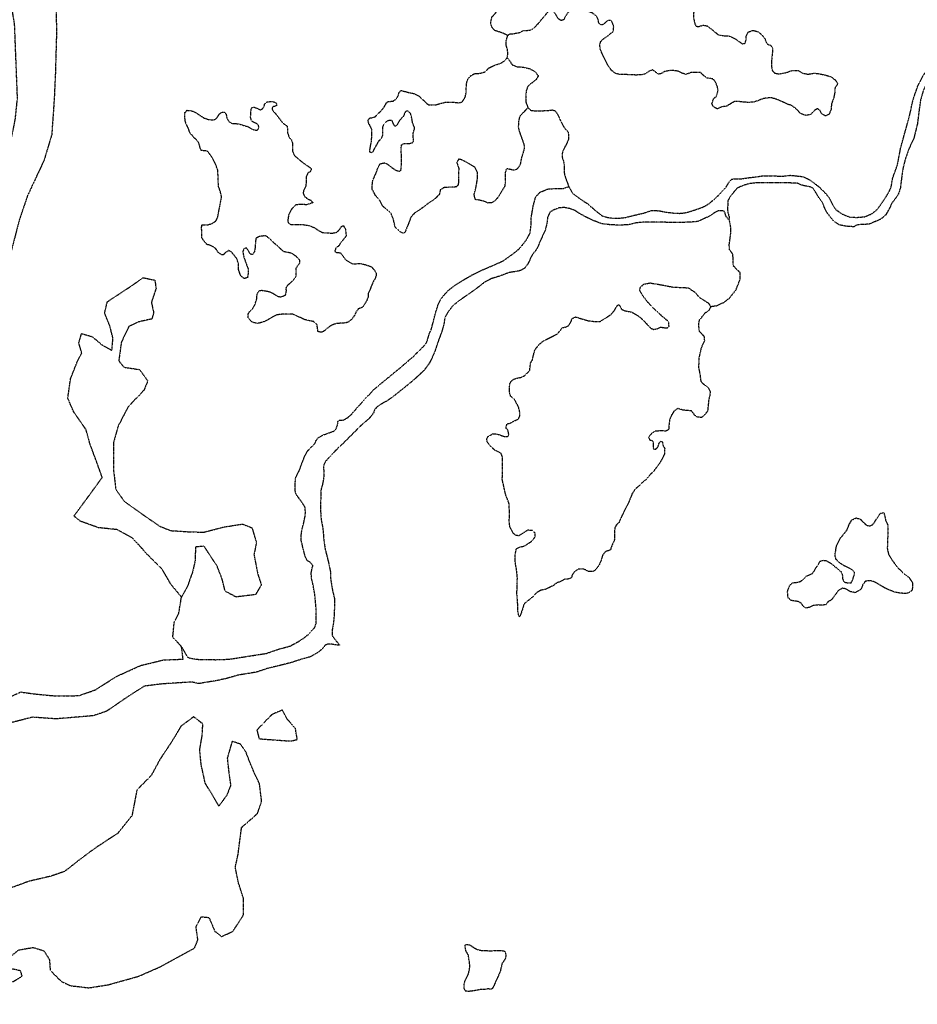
# Model space of a CAD drawing. Extents: x 10554 to 44778, y 34697 to 55088.
# Tile 23 of 51: x 20915 to 21669, y 50608 to 51436. Entities that reach past the tile are written whole.
import ezdxf

# ---------------------------------------------------------------- set-up
doc = ezdxf.new("R2010")
doc.units = 0
doc.header["$MEASUREMENT"] = 0
doc.linetypes.add('WATER1', pattern=[0.425, 0.125, -0.075, 0, -0.075, 0, -0.075, 0, -0.075])
for name, color, linetype in [('V-TOPO-EWAT-COAS', 20, 'WATER1'), ('V-TOPO-EWAT-LAKE', 20, 'WATER1'), ('V-TOPO-EWAT-RIVR', 20, 'WATER1'), ('V-TOPO-EWAT-STRE', 20, 'WATER1')]:
    doc.layers.add(name, color=color, linetype=linetype)

msp = doc.modelspace()

# ---------------------------------------------------------------- linework, layer by layer
at = {"layer": 'V-TOPO-EWAT-COAS', "flags": 128}
msp.add_lwpolyline([(21051.19, 50908.8), (21043.86, 50916.89), (21045.04, 50929.11), (21048.88, 50937.02), (21051.14, 50950.54)], dxfattribs=at)
at = {"layer": 'V-TOPO-EWAT-LAKE', "flags": 128}
for points in [[(21426.29, 51389.44), (21422.26, 51389.65), (21418.75, 51389.72), (21415.9, 51390.43), (21412.44, 51392.97), (21409.4, 51397.2), (21405.28, 51405.48), (21402.79, 51411.13), (21402.61, 51415.03), (21403.44, 51417.62), (21406.09, 51419.91), (21410.19, 51422.82), (21414.03, 51426.12), (21414.24, 51430.02), (21412.88, 51433.69), (21411.48, 51435.02), (21408.87, 51434.82), (21406.61, 51432.65), (21404.76, 51431.26), (21402.82, 51431.56), (21401.68, 51433.01), (21401.09, 51436.02), (21399.71, 51438.65), (21396.38, 51441.19), (21393.02, 51442.56), (21389.27, 51443.67), (21385.39, 51444.92), (21380.06, 51444.77), (21376.37, 51442.51), (21373.55, 51438.27), (21372.32, 51435.56), (21369.97, 51434.96), (21367.53, 51436.57), (21365.39, 51440.39), (21362.48, 51444.09), (21360.39, 51443.87), (21357.19, 51440.17), (21350.78, 51432.36), (21346.53, 51427.89), (21343.25, 51426.53), (21338.04, 51426.24), (21335.01, 51424.61), (21329.53, 51423.55), (21327.05, 51423.47), (21325.21, 51422.34), (21323.02, 51423.43), (21320.31, 51424.65), (21314.23, 51426.6), (21312.07, 51428.99), (21310.84, 51432.65), (21311.86, 51437.84), (21316.39, 51442.95), (21320.78, 51447.67), (21319.48, 51454.08), (21316.69, 51457.52), (21315.82, 51459.75), (21312.76, 51462.8), (21311.66, 51466.34), (21312.78, 51469.96), (21316.63, 51473.78), (21320.27, 51473.97), (21326.08, 51471.64), (21330.32, 51469.08), (21333.92, 51466.54), (21338.45, 51465.66), (21343.68, 51466.6), (21347.22, 51468.09), (21351.12, 51468.01), (21355.16, 51468.44), (21358.46, 51470.59), (21360.85, 51472.88), (21362.49, 51476.49), (21362.56, 51479.87), (21362.63, 51483.38), (21364.9, 51486.46), (21367.01, 51487.72), (21369.79, 51490.26), (21370.11, 51492.99), (21370.05, 51496.64), (21370.11, 51499.37), (21370.81, 51501.57), (21372.77, 51502.18), (21375.79, 51503.42), (21377.66, 51505.98), (21378.12, 51509.09), (21379.75, 51512.57), (21382.78, 51514.46), (21386.74, 51517.11), (21391.78, 51521.7), (21396.98, 51528.23), (21400.73, 51533.1), (21404.2, 51537.32), (21408.73, 51542.69), (21411.11, 51544.72), (21413.71, 51544.15), (21414.95, 51541.52), (21416.34, 51539.41), (21419.01, 51536.37), (21422.47, 51533.82), (21425.46, 51533.5), (21428.06, 51533.45), (21430.5, 51532.1), (21430.85, 51530.01), (21429.78, 51528.34), (21429.35, 51526.52), (21430.6, 51524.03), (21432.36, 51521.13), (21434.14, 51518.75), (21436.18, 51516.63), (21438.64, 51516.32), (21440.74, 51517.18), (21443.59, 51516.47), (21445.76, 51514.35), (21448.34, 51513.38), (21450.51, 51511.13), (21449.95, 51509.45), (21447.85, 51508.71), (21445.34, 51506.55), (21444.78, 51504.87), (21445.64, 51502.38), (21447.53, 51499.35), (21451.85, 51494.19), (21455.36, 51493.98), (21460.06, 51494.93), (21464.9, 51495.87), (21468.8, 51495.66), (21470.44, 51493.16), (21469.87, 51490.95), (21468.81, 51489.93), (21468.88, 51487.07), (21470.81, 51485.6), (21474.84, 51485.52), (21478.74, 51485.31), (21479.85, 51482.68), (21479.8, 51479.95), (21480.52, 51477.07), (21482.29, 51474.57), (21483.93, 51471.8), (21483.46, 51468.3), (21481.36, 51467.04), (21479.13, 51466.3), (21477.25, 51463.48), (21477.58, 51460.35), (21478.81, 51457.2), (21481.14, 51456.63), (21484.28, 51457.35), (21486.12, 51458.09), (21488.43, 51456.74), (21490.96, 51453.05), (21497.26, 51449.41), (21499.15, 51446.5), (21498.58, 51444.04), (21495.84, 51443.71), (21490.66, 51444.99), (21486.39, 51445.72), (21482.06, 51444.25), (21481.22, 51441.15), (21481.26, 51436.85), (21482.34, 51432.4), (21483.34, 51430.3), (21485.15, 51429.87), (21489.73, 51431.08), (21492.84, 51430.37), (21497.71, 51426.63), (21501.93, 51423.03), (21505.82, 51422.3), (21511.53, 51421.92), (21516.81, 51419.21), (21522.46, 51415.32), (21524.55, 51415.93), (21525.53, 51418.9), (21525.59, 51421.89), (21527.09, 51425.24), (21531.15, 51426.72), (21535.42, 51425.6), (21538.62, 51423.06), (21541.16, 51419.62), (21542.77, 51415.69), (21544.05, 51414.75), (21545.86, 51414.32), (21547.63, 51411.94), (21547.56, 51408.43), (21546.94, 51403.37), (21546.88, 51400.64), (21546.79, 51396.09), (21547.38, 51393.08), (21549.42, 51390.83), (21553.17, 51390.1), (21558.4, 51391.03), (21564.03, 51393), (21569.11, 51393.03), (21573.22, 51390.6), (21577.37, 51389.87), (21582.99, 51390.79), (21587.27, 51390.18), (21592.45, 51389.04), (21596.98, 51387.64), (21600.3, 51384.97), (21602.33, 51382.2), (21601.64, 51380.52), (21600.18, 51378.73), (21599.83, 51374.31), (21599.09, 51370.16), (21597.16, 51364.87), (21596.8, 51360.06), (21595.03, 51356.06), (21592.01, 51354.82), (21588.92, 51356.58), (21587.68, 51359.21), (21585.37, 51360.94), (21582.34, 51359.05), (21579.68, 51356.12), (21575.88, 51355.15), (21571.62, 51356.54), (21567.41, 51360.79), (21563.69, 51363.6), (21559.81, 51364.72), (21555.82, 51366.75), (21550.53, 51368.94), (21546, 51370.21), (21540, 51369.42), (21535.28, 51367.56), (21531.87, 51366.46), (21527.31, 51366.16), (21523.67, 51366.37), (21520.04, 51366.83), (21515.48, 51366.8), (21512.19, 51364.91), (21509.03, 51362.89), (21506.29, 51362.69), (21502.89, 51361.59), (21501.18, 51360.71), (21497.96, 51362.47), (21496.71, 51365.1), (21498.23, 51369.49), (21500.48, 51371.27), (21501.88, 51376.05), (21501.18, 51379.97), (21499.56, 51383.52), (21497.65, 51385.77), (21494.8, 51386.48), (21492.33, 51386.53), (21489.78, 51388.79), (21487.22, 51391.19), (21483.71, 51391.26), (21479.55, 51391.34), (21474.96, 51389.74), (21471.6, 51390.72), (21467.99, 51392.49), (21462.02, 51393.13), (21456.66, 51391.94), (21454.42, 51390.42), (21451.8, 51389.83), (21449.11, 51391.83), (21447.06, 51393.57), (21444.57, 51392.71), (21440.49, 51390.06), (21437.22, 51389.21), (21432.14, 51389.19)], [(21271.33, 51294.49), (21268.56, 51292.59), (21267.7, 51288.84), (21264.77, 51285.77), (21262.13, 51283.75), (21259.1, 51281.86), (21255.53, 51279.07), (21251.43, 51276.03), (21247.08, 51273.25), (21243.89, 51269.81), (21242.1, 51265.03), (21240.18, 51260.38), (21238.67, 51256.51), (21236.98, 51256.41), (21234.66, 51257.5), (21232.74, 51259.23), (21230.57, 51261.49), (21229.39, 51267.24), (21227.29, 51272.75), (21224.23, 51275.54), (21219.88, 51279.4), (21217.63, 51284.14), (21214.19, 51287.72), (21211.44, 51293.11), (21211.39, 51296.88), (21211.86, 51300.91), (21214.58, 51306.58), (21216.38, 51311.75), (21218, 51314.58), (21221.53, 51315.41), (21223.98, 51314.45), (21227.57, 51311.65), (21230.39, 51309.64), (21233.61, 51308.4), (21235.31, 51308.63), (21235.76, 51311.74), (21236.01, 51317.59), (21235.69, 51327.23), (21236.02, 51330.47), (21237.99, 51331.73), (21240.73, 51331.68), (21242.81, 51331.64), (21245.56, 51332.49), (21246.11, 51333.91), (21245.78, 51337.17), (21245.85, 51340.68), (21246.83, 51343.66), (21246.99, 51345.08), (21245.24, 51348.89), (21244.67, 51352.81), (21243.58, 51356.86), (21241.15, 51359), (21239.19, 51358.39), (21237.28, 51354), (21234.22, 51350.94), (21232.6, 51347.85), (21231.52, 51346.18), (21230.22, 51346.21), (21228.97, 51348.7), (21228.11, 51350.93), (21225.9, 51351.11), (21223.67, 51350.37), (21221.02, 51347.83), (21220.06, 51345.5), (21219.99, 51341.99), (21219.92, 51338.61), (21218.95, 51335.77), (21216.42, 51333.22), (21213.18, 51327.43), (21211.83, 51324.85), (21211.03, 51323.83), (21209.35, 51324.38), (21209.54, 51327.37), (21210.55, 51332.42), (21211.04, 51337.36), (21210.91, 51343.48), (21210.17, 51345.57), (21208.66, 51348.21), (21208.04, 51349.78), (21208.08, 51351.6), (21209.42, 51353.27), (21211.11, 51353.23), (21213.73, 51354.09), (21216.78, 51357.15), (21219.17, 51359.57), (21221.31, 51362.13), (21223.47, 51365.99), (21224.92, 51367), (21227.53, 51367.08), (21229.36, 51367.43), (21232, 51369.72), (21233.36, 51372.17), (21233.8, 51374.63), (21235.65, 51376.15), (21238.63, 51375.44), (21241.73, 51374.6), (21246.01, 51373.73), (21250.39, 51371.69), (21253.33, 51368.9), (21255.37, 51367.16), (21256.9, 51365.31), (21258.96, 51364.1), (21261.3, 51364.05), (21264.55, 51364.11), (21268.74, 51365.33), (21273.32, 51366.41), (21280.6, 51366.26), (21284.36, 51365.79), (21287.12, 51366.78), (21289.54, 51370.63), (21290.26, 51374.26), (21290.34, 51378.03), (21290.55, 51382.06), (21291.8, 51385.94), (21294.2, 51388.62), (21297.36, 51390.38), (21301.4, 51390.56), (21305.97, 51391.76), (21309.42, 51395.08), (21312.84, 51396.83), (21316.38, 51398.19), (21318.74, 51398.79), (21320.71, 51399.92), (21322.43, 51401.19), (21323.63, 51402.33), (21324.69, 51403.61), (21326.6, 51401.49), (21328.74, 51397.94), (21332.87, 51396.16), (21338.2, 51395.79), (21343.64, 51394.51), (21348.01, 51392.08), (21350.93, 51388.5), (21348.91, 51385.16), (21345.87, 51382.88), (21342.03, 51379.58), (21340.65, 51375.7), (21340.28, 51370.37), (21340.33, 51366.6), (21341.45, 51363.71), (21342.06, 51361.75), (21340.06, 51359.45), (21337.4, 51356.9), (21335.13, 51354.08), (21334.26, 51349.81), (21334.04, 51345.26), (21334.88, 51341.86), (21336.11, 51338.32), (21337.34, 51334.91), (21338.82, 51330.98), (21339.01, 51327.2), (21337.89, 51323.32), (21336.5, 51318.92), (21336.04, 51315.81), (21335.61, 51313.74), (21334, 51311.3), (21332.14, 51309.64), (21330.05, 51309.16), (21328.37, 51309.59), (21324.09, 51310.46), (21322.98, 51306.97), (21322.92, 51304.24), (21323.22, 51299.81), (21322.62, 51295.65), (21319.79, 51291.03), (21317.23, 51286.66), (21314.83, 51283.84), (21312.06, 51281.95), (21308.67, 51281.62), (21305.44, 51282.99), (21300.27, 51284.27), (21298.06, 51284.44), (21296.97, 51288.63), (21298.52, 51294.58), (21299.71, 51301.72), (21299.83, 51307.31), (21297.7, 51311.52), (21293.85, 51313.94), (21289.73, 51316.36), (21286.25, 51318), (21283.79, 51318.44), (21282.42, 51315.47), (21284.02, 51310.89), (21283.94, 51306.98), (21283.84, 51302.04), (21283.91, 51298.92), (21283.34, 51296.59), (21282.14, 51295.18), (21279.66, 51294.97), (21277.06, 51295.02), (21273.93, 51294.7)], [(21211.93, 51214.9), (21210.7, 51212.06), (21209.32, 51208.44), (21207.96, 51205.61), (21207.9, 51202.62), (21206.66, 51199.39), (21204.92, 51196.56), (21203.3, 51194.12), (21201.86, 51193.5), (21199.5, 51192.51), (21197.76, 51190.07), (21196.39, 51186.98), (21194.12, 51183.9), (21190.81, 51181.23), (21186.5, 51180.67), (21181.03, 51180.39), (21176.83, 51178.66), (21173.66, 51176.38), (21171.41, 51174.47), (21169.96, 51173.46), (21168.26, 51172.98), (21165.67, 51173.68), (21165.46, 51176.29), (21165.01, 51179.29), (21162.33, 51181.95), (21158.83, 51182.67), (21154.42, 51183.67), (21148.5, 51186.52), (21144.63, 51188.16), (21139.81, 51188.26), (21135.13, 51188.1), (21131.34, 51187.65), (21127.53, 51185.78), (21123.32, 51183.26), (21119.51, 51181.52), (21115.19, 51180.44), (21111.04, 51181.3), (21108.87, 51183.04), (21107.1, 51185.55), (21107.29, 51188.67), (21108.64, 51190.85), (21110.89, 51192.89), (21112.78, 51196.1), (21114.44, 51201.14), (21114.66, 51205.17), (21116.27, 51207.87), (21118.23, 51208.35), (21123.94, 51207.45), (21127.04, 51206.35), (21132.18, 51203.12), (21135.04, 51202.8), (21138.72, 51204.55), (21139.3, 51207.79), (21139.09, 51210.14), (21140.71, 51213.1), (21142.69, 51214.49), (21145.22, 51217.04), (21147.36, 51219.99), (21147.42, 51222.98), (21147.36, 51226.49), (21149.11, 51229.45), (21150.58, 51231.37), (21150.5, 51233.59), (21148.34, 51236.1), (21143.85, 51239.32), (21142.68, 51239.6), (21140.35, 51240.04), (21137.11, 51240.76), (21133.53, 51243.95), (21131.23, 51245.95), (21128.3, 51248.61), (21125.1, 51251.67), (21122.93, 51253.41), (21121.51, 51254.09), (21116.55, 51253.54), (21113.79, 51252.03), (21113.21, 51249.18), (21113.12, 51244.89), (21112.38, 51240.48), (21110.51, 51238.18), (21108.71, 51238.86), (21107.33, 51241.62), (21105.94, 51243.6), (21103.73, 51243.52), (21102.63, 51240.94), (21103.45, 51236.24), (21107.15, 51226.14), (21107.2, 51222.63), (21106.48, 51218.87), (21103.86, 51218.14), (21101.04, 51220.28), (21099.19, 51225.14), (21099.04, 51230.47), (21097.57, 51234.93), (21093, 51240.62), (21090.81, 51241.7), (21088.04, 51239.94), (21086.31, 51238.02), (21084.88, 51238.18), (21082.06, 51240.06), (21080.8, 51242.17), (21078.76, 51244.29), (21075.67, 51245.91), (21072.56, 51246.76), (21069.77, 51250.07), (21068.13, 51252.71), (21068.21, 51256.61), (21068.04, 51260.77), (21068.22, 51263.37), (21071.08, 51263.32), (21073.42, 51263.4), (21076.7, 51264.37), (21079.99, 51266.52), (21081.35, 51269.09), (21082.21, 51273.11), (21083.37, 51278.81), (21084.84, 51286.98), (21083.51, 51292.21), (21082.16, 51295.88), (21081.92, 51303.43), (21081.65, 51309.16), (21079.43, 51315.19), (21077.43, 51319.14), (21074.77, 51322.84), (21073, 51325.21), (21070.14, 51325.53), (21067.8, 51325.71), (21067.17, 51326.9), (21066.68, 51328.21), (21066.09, 51331.08), (21064.84, 51333.45), (21061.65, 51336.64), (21058.09, 51340.87), (21056.74, 51344.93), (21054.86, 51348.36), (21054.14, 51351.49), (21053.95, 51354.88), (21054.01, 51357.61), (21055.74, 51359.53), (21059.64, 51359.19), (21062.99, 51357.69), (21066.84, 51355.14), (21070.31, 51352.99), (21073.8, 51351.87), (21076.92, 51351.55), (21079.39, 51351.76), (21081.25, 51353.67), (21082.6, 51355.86), (21084.2, 51357.65), (21086.81, 51358.11), (21088.6, 51356.65), (21089.18, 51353.12), (21090.94, 51350.09), (21093.51, 51348.48), (21096.37, 51348.42), (21100.13, 51347.95), (21103.37, 51346.85), (21106.99, 51345.86), (21109.94, 51343.98), (21112.27, 51343.15), (21114.34, 51342.85), (21115.52, 51343.21), (21115.93, 51344.12), (21116.09, 51345.54), (21115.86, 51347.11), (21113.94, 51348.58), (21112, 51349.27), (21109.95, 51350.61), (21109.23, 51353.49), (21109.29, 51356.48), (21109.48, 51359.34), (21110.04, 51361.67), (21112.27, 51362.28), (21115.1, 51360.92), (21117.17, 51359.97), (21118.87, 51360.58), (21120.34, 51362.24), (21121.04, 51364.7), (21122.9, 51366.49), (21126.03, 51366.94), (21128.5, 51366.76), (21130.81, 51365.54), (21131.03, 51363.46), (21129.46, 51362.84), (21127.63, 51362.49), (21127.2, 51360.54), (21129.09, 51357.64), (21130.75, 51356.05), (21133.66, 51352.21), (21136.33, 51348.77), (21139.79, 51346.36), (21140.25, 51343.23), (21140.32, 51340.24), (21141.67, 51336.69), (21143.58, 51334.44), (21144.43, 51331.56), (21144.36, 51328.05), (21144.31, 51325.58), (21145.54, 51322.3), (21148.73, 51319.11), (21153.6, 51315.24), (21157.7, 51312.42), (21159.89, 51310.95), (21160.12, 51309.38), (21159.04, 51307.71), (21157.6, 51307.22), (21155.97, 51304.13), (21155.8, 51301.92), (21155.88, 51299.45), (21155.54, 51295.81), (21153.78, 51292.08), (21153.34, 51289.87), (21154.2, 51287.51), (21156.89, 51285.25), (21159.86, 51284.01), (21161.5, 51281.77), (21156.27, 51280.18), (21150.93, 51280.42), (21146.76, 51279.99), (21143.3, 51276.02), (21141.12, 51271.38), (21140.38, 51266.97), (21140.73, 51265.02), (21142.79, 51263.67), (21147.21, 51263.71), (21152.54, 51263.6), (21158.25, 51262.71), (21162.64, 51261.05), (21166.62, 51258.37), (21169.71, 51256.75), (21174.26, 51256.52), (21177.77, 51256.32), (21181.56, 51257.03), (21184.21, 51259.44), (21185.56, 51262.02), (21187.14, 51262.64), (21188.89, 51259.48), (21189.23, 51256.61), (21189.43, 51253.87), (21187.16, 51250.93), (21184.63, 51248.11), (21183.41, 51245.8), (21180.76, 51243.64), (21180.07, 51241.57), (21180.17, 51240.27), (21182.25, 51240.09), (21184.72, 51239.78), (21189.02, 51233.97), (21194.68, 51230.47), (21197.02, 51230.55), (21201.06, 51230.86), (21205.6, 51229.86), (21210.25, 51228.33), (21213.05, 51225.54), (21214.56, 51223.04), (21214.64, 51220.57), (21213.96, 51218.76)], [(21051.14, 50950.54), (21042.57, 50960.88), (21034.83, 50974.06), (21021.99, 50986.86), (21010.08, 51000.09), (20997.07, 51007.16), (20981.18, 51008.85), (20966.25, 51014.21), (20960.84, 51018.62), (20973.4, 51035.67), (20984.58, 51051.01), (20980.67, 51062.01), (20974.23, 51079.37), (20970.98, 51091.2), (20960.59, 51106.21), (20955.66, 51117.54), (20957.94, 51133.84), (20963.53, 51148.04), (20967.39, 51155.83), (20964.86, 51164.06), (20967.22, 51171.97), (20976.2, 51169.29), (20984.58, 51162.3), (20992.71, 51157.88), (20993.6, 51168.06), (20990.87, 51178.66), (20986.58, 51189.07), (20988.82, 51198.66), (20998, 51204.69), (21009.91, 51212.57), (21018.94, 51218.91), (21028.72, 51216.8), (21029.81, 51209.94), (21025.85, 51198.11), (21027.8, 51189.35), (21026.2, 51184.21), (21014.27, 51181.54), (21006.83, 51177.66), (21000.61, 51164.7), (20998.46, 51148.94), (21002.79, 51143.71), (21015.95, 51141.68), (21022.8, 51132.12), (21019.6, 51124.31), (21006.49, 51110.58), (20997.91, 51094.26), (20993.98, 51080.25), (20994.11, 51056.57), (20995.94, 51041.05), (21003.14, 51030.9), (21019.8, 51019.08), (21033.09, 51009.97), (21042.16, 51006.38), (21056.26, 51005.49), (21069.72, 51005.02), (21086.77, 51009.43), (21102.44, 51011.9), (21110.31, 51008.79), (21114.08, 50996.29), (21112.01, 50986.21), (21115.35, 50969.37), (21118.23, 50960.82), (21113.36, 50952.65), (21096.86, 50950.55), (21087.85, 50955.46), (21085.2, 50966), (21080.96, 50976.83), (21075.7, 50984.67), (21070.18, 50993.24), (21062.93, 50992.65), (21062.57, 50981.07), (21060.53, 50972.01), (21056.01, 50959.17)], [(21437.44, 51046.1), (21434.79, 51043.42), (21432.14, 51041.13), (21429.58, 51037.15), (21428.07, 51033.27), (21426.29, 51029.02), (21423.99, 51024.64), (21421.69, 51020.13), (21419.92, 51016.26), (21418.69, 51013.3), (21416.3, 51010.87), (21415.21, 51008.94), (21414.86, 51004.4), (21414.8, 51001.4), (21414.73, 50997.89), (21413.65, 50996.09), (21412.28, 50992.87), (21411.45, 50990.15), (21408.83, 50989.16), (21407.26, 50988.81), (21404.85, 50985.6), (21403.59, 50981.2), (21401.81, 50977.21), (21399.27, 50973.75), (21397.16, 50972.1), (21393.25, 50971.92), (21390.8, 50973.27), (21387.83, 50974.24), (21383.92, 50973.8), (21381.14, 50971.64), (21379.27, 50969.08), (21378.7, 50966.75), (21376.07, 50965.63), (21373.21, 50965.56), (21369.26, 50963.43), (21366.38, 50962.45), (21363.34, 50960.04), (21357.03, 50957.04), (21352.85, 50956.22), (21349.03, 50953.82), (21345.7, 50950.38), (21341.6, 50946.95), (21338.95, 50944.79), (21337.57, 50940.52), (21336.32, 50936.77), (21335.49, 50934.45), (21334.83, 50933.94), (21334.46, 50934.86), (21333.75, 50938.65), (21333.61, 50944.51), (21332.89, 50953.63), (21333.14, 50959.61), (21333.29, 50967.02), (21332.52, 50973.81), (21331.48, 50980.2), (21331.33, 50985.8), (21332.49, 50991.24), (21335.9, 50992.74), (21339.17, 50993.45), (21342.33, 50995.47), (21345.76, 50997.87), (21348.17, 51001.07), (21348.11, 51004.33), (21346.07, 51006.45), (21341.91, 51006.67), (21338.35, 51004.4), (21334.53, 51002), (21332.19, 51002.31), (21329.76, 51004.18), (21327, 51009.57), (21326.44, 51013.88), (21326.66, 51018.43), (21326.53, 51024.68), (21326.24, 51029.5), (21323.39, 51036.71), (21320.65, 51049.13), (21320.71, 51058.37), (21320.94, 51062.92), (21320.79, 51068.26), (21319.67, 51071.14), (21316.97, 51072.76), (21314.39, 51073.72), (21310.57, 51077.7), (21307.9, 51080.75), (21307.69, 51083.36), (21308.91, 51085.68), (21312.46, 51087.68), (21315.46, 51087.62), (21318.43, 51086.91), (21321.53, 51085.68), (21323.87, 51085.37), (21325.57, 51085.73), (21326.12, 51087.41), (21325.4, 51090.54), (21324.01, 51092.26), (21323.78, 51093.7), (21324.74, 51096.15), (21326.7, 51096.5), (21328.4, 51097.25), (21330.91, 51098.76), (21332.61, 51099.37), (21334.46, 51100.51), (21335.28, 51102.7), (21335.35, 51105.82), (21334.27, 51110.4), (21331.13, 51116.06), (21327.56, 51119.52), (21326.71, 51122.4), (21326.67, 51126.82), (21326.98, 51129.68), (21328.34, 51132.25), (21330.58, 51133.77), (21333.85, 51134.74), (21336.2, 51135.08), (21339.22, 51136.45), (21342.01, 51139.13), (21343.74, 51140.92), (21343.92, 51143.38), (21344.39, 51147.15), (21345.87, 51149.72), (21346.87, 51154), (21347.99, 51158.14), (21351.34, 51162.62), (21355.44, 51165.92), (21363.2, 51169.8), (21367.27, 51171.93), (21369.68, 51175), (21370.89, 51176.8), (21373.63, 51177.39), (21376.39, 51178.64), (21378.41, 51181.98), (21379.24, 51184.56), (21382.26, 51185.93), (21387.05, 51184.4), (21392.87, 51182.72), (21398.45, 51182.09), (21402.75, 51182.13), (21407.36, 51184.9), (21411.84, 51187.93), (21414.24, 51190.62), (21416.26, 51193.7), (21417.34, 51195.76), (21418.52, 51196.12), (21419.54, 51195.06), (21420.78, 51192.3), (21423.88, 51191.07), (21429.32, 51190.05), (21434.85, 51186.81), (21439.71, 51182.55), (21445.05, 51176.58), (21447.76, 51175.49), (21450.77, 51175.95), (21453.66, 51177.32), (21457.29, 51176.85), (21459.11, 51176.69), (21460.7, 51178.09), (21460.51, 51181.73), (21454.89, 51186.53), (21449.52, 51191.33), (21443.15, 51197.83), (21438.71, 51203.65), (21436.2, 51207.99), (21436.38, 51210.72), (21439.82, 51213.64), (21444.79, 51214.45), (21454.77, 51212.82), (21463.32, 51211.08), (21470.99, 51210.67), (21476.84, 51210.42), (21482.49, 51206.66), (21485.92, 51202.55), (21490.42, 51199.6), (21493.38, 51197.98), (21495.65, 51194.68), (21494.15, 51191.33), (21490.72, 51188.92), (21485.91, 51183.04), (21485.31, 51179.01), (21485.99, 51173.93), (21488.16, 51171.8), (21490.19, 51169.55), (21490.38, 51165.77), (21487.79, 51160.23), (21485.79, 51151.68), (21485.49, 51143.23), (21486.79, 51136.95), (21487.34, 51132), (21489.89, 51129.34), (21493.23, 51126.93), (21495.35, 51122.73), (21494.9, 51119.87), (21493.9, 51115.47), (21493.56, 51111.31), (21493.08, 51106.9), (21490.53, 51103.44), (21488.15, 51101.53), (21484.51, 51101.61), (21482.33, 51103.34), (21479.55, 51107.04), (21475.65, 51107.25), (21472.14, 51107.71), (21467.88, 51108.97), (21464.84, 51106.69), (21462.68, 51103.22), (21461.18, 51099.48), (21460.55, 51094.29), (21460.35, 51091.04), (21458.12, 51090.04), (21452.92, 51090.15), (21448.62, 51089.85), (21445.18, 51087.19), (21443.57, 51084.75), (21444.44, 51082.65), (21447.15, 51081.81), (21447.48, 51078.68), (21447.43, 51076.34), (21447.66, 51074.77), (21449.48, 51074.74), (21451.48, 51076.91), (21452.45, 51080.14), (21454.31, 51081.66), (21455.19, 51080.61), (21455.66, 51077.73), (21457.04, 51075.49), (21456.95, 51071.07), (21454.91, 51066.69), (21452.22, 51062.19), (21447.94, 51056.55), (21445.14, 51053.62), (21441.02, 51049.02)], [(21601.36, 50993.43), (21604.49, 50999.87), (21607.02, 51002.94), (21610.23, 51006.91), (21612.15, 51011.82), (21614.31, 51015.42), (21617.85, 51017.04), (21621.35, 51016.05), (21624.02, 51013.27), (21626.45, 51011.01), (21628.9, 51010.3), (21631.66, 51011.29), (21633.4, 51013.6), (21635.95, 51017.45), (21638.23, 51020.91), (21640.98, 51021.51), (21641.84, 51019.28), (21642.54, 51015.23), (21644.4, 51011.03), (21644.55, 51005.3), (21644.28, 50998.41), (21644.01, 50991.52), (21645.07, 50986.42), (21648.1, 50981.55), (21652.27, 50975.87), (21658.53, 50969.75), (21661.99, 50967.34), (21665.02, 50962.98), (21665.33, 50958.94), (21664.76, 50956.22), (21662.37, 50954.19), (21659.23, 50953.47), (21655.08, 50953.82), (21650.15, 50954.7), (21643.05, 50957.58), (21638.94, 50960), (21633.67, 50963.1), (21629.4, 50964.36), (21625.75, 50963.91), (21623.48, 50961.1), (21622.37, 50957.87), (21621.43, 50956.72), (21617.09, 50954.2), (21612.94, 50955.07), (21609.73, 50957.09), (21606.5, 50958.06), (21603.08, 50956.18), (21599.73, 50951.69), (21597.19, 50948.23), (21594.16, 50946.47), (21592.55, 50944.16), (21589.55, 50943.7), (21586.17, 50943.9), (21581.87, 50943.47), (21578.84, 50941.97), (21575.71, 50941.25), (21573.52, 50942.73), (21572.52, 50944.57), (21569.83, 50946.58), (21566.46, 50947.17), (21563.22, 50947.76), (21560.66, 50949.89), (21560.25, 50955.36), (21561.63, 50959.37), (21562.71, 50961.04), (21564.56, 50962.56), (21567.56, 50962.76), (21570.83, 50963.61), (21573.99, 50965.75), (21576.13, 50968.18), (21578.49, 50969.17), (21580.85, 50970.17), (21582.85, 50972.6), (21583.94, 50975.05), (21586.07, 50977.48), (21587.44, 50980.57), (21589.67, 50981.44), (21592.79, 50981.11), (21596.39, 50979.09), (21600.36, 50975.88), (21604.96, 50972.15), (21606.45, 50968.6), (21606.4, 50966), (21607.52, 50963.38), (21609.72, 50962.68), (21611.79, 50962.51), (21613.61, 50962.47), (21614.83, 50964.53), (21615.66, 50967.24), (21616.35, 50969.18), (21616.53, 50971.39), (21614.75, 50973.38), (21611.14, 50975.27), (21607.15, 50977.05), (21602.91, 50980.13), (21600.88, 50982.51), (21600.4, 50984.47), (21600.18, 50986.56), (21600.62, 50989.02)], [(21135.81, 50855.63), (21126.98, 50851.66), (21114.45, 50838.88), (21116.32, 50831.51), (21128.61, 50830.56), (21143.14, 50829.56), (21148.38, 50830.88), (21146.89, 50840.17), (21139.98, 50847.88)], [(21093.69, 50829.43), (21089.61, 50815.25), (21090.92, 50802.82), (21092.42, 50792.32), (21089.16, 50783.97), (21082.56, 50774.97), (21076.19, 50785.82), (21071.1, 50794.13), (21067.72, 50809.47), (21066.43, 50822.07), (21068.53, 50834.03), (21069.09, 50843.91), (21061.42, 50849.94), (21050.62, 50841.94), (21042.78, 50828.78), (21033.22, 50814.47), (21025.68, 50800.63), (21013.65, 50788.44), (21009.54, 50766.89), (20997.6, 50752), (20978.97, 50739.79), (20967.14, 50731.07), (20952.95, 50719.95), (20941.58, 50716.02), (20922.84, 50711.64), (20904.25, 50704.79), (20891.15, 50697.54), (20877.34, 50690.72), (20877.56, 50685.4), (20883.28, 50674.77), (20882.83, 50669.1), (20871.91, 50671.33), (20866.94, 50674.56), (20862.63, 50684.98), (20860.92, 50691.69), (20856.21, 50691.92), (20843.2, 50689.14), (20835.58, 50690.82), (20824.59, 50694.77), (20821.75, 50705.3), (20818.68, 50712.64), (20810.31, 50718.32), (20803.29, 50721.52), (20803.45, 50733), (20810.73, 50747.02), (20816.32, 50757.95), (20814.76, 50766.2), (20804.47, 50773.02), (20792.39, 50771.37), (20784.67, 50762.6), (20783.5, 50753.21), (20783.04, 50744.65), (20777.71, 50739), (20767.57, 50740.6), (20766.29, 50740.8), (20755.62, 50737.13), (20744.38, 50727.94), (20741.31, 50728.4), (20736.35, 50737.5), (20729.75, 50738.29), (20729.77, 50731.34), (20733.86, 50721.6), (20734.09, 50715.07), (20728.69, 50707.51), (20722, 50698.73), (20724.18, 50690.08), (20728.24, 50692.24), (20740.18, 50704.51), (20753.51, 50712.34), (20763.49, 50706.92), (20767.08, 50707.2), (20770.45, 50707.45), (20782.85, 50713.48), (20792.37, 50712.94), (20796.18, 50699.76), (20793.3, 50689.04), (20789.38, 50681.62), (20780.27, 50674.25), (20785.14, 50662.25), (20794.71, 50647.56), (20803.82, 50635.51), (20807.03, 50625.56), (20807.44, 50613.65), (20823.28, 50608.36), (20852.98, 50609.61), (20872.73, 50611.44), (20889.66, 50611.95), (20889.47, 50620.46), (20882.27, 50630.24), (20884.43, 50633.62), (20891.72, 50631.11), (20901.39, 50627.39), (20909.97, 50627.58), (20917.34, 50632.02), (20916, 50636.46), (20906.71, 50638.56), (20905.76, 50647.23), (20914.47, 50654.06), (20926.61, 50656.13), (20935.7, 50653.31), (20940.24, 50645.7), (20940.88, 50636.98), (20950.21, 50627.56), (20958.07, 50623.99), (20973.3, 50622.24), (20989.45, 50624.73), (21015.11, 50631.94), (21033.61, 50640.04), (21046.59, 50647.17), (21062.14, 50655.58), (21064.93, 50662.54), (21063.38, 50673.16), (21067.75, 50681.96), (21074.2, 50681.34), (21079.05, 50669.83), (21084.89, 50665.32), (21094.34, 50669.73), (21103.2, 50683.33), (21103.15, 50697.59), (21098.87, 50710.96), (21096.36, 50723.6), (21098.71, 50734.4), (21099.8, 50743.07), (21101.65, 50756.96), (21115.04, 50768.69), (21118.49, 50778.85), (21116.66, 50793.77), (21112.92, 50801.38), (21108.17, 50812.77), (21105.28, 50820.41), (21100.72, 50826.88)], [(21320.5, 50642.92), (21318.81, 50635.65), (21315.72, 50628.96), (21313.36, 50623.53), (21312.05, 50621.31), (21310.64, 50621.06), (21308.68, 50621.38), (21306.14, 50620.87), (21302.2, 50620.67), (21299.24, 50620.17), (21294.87, 50619.41), (21292.34, 50619.18), (21289.53, 50619.52), (21288.46, 50622.21), (21288.52, 50625.3), (21289.88, 50629.49), (21292.07, 50633.66), (21293.14, 50638), (21293.35, 50641.23), (21292.12, 50649.82), (21289.94, 50653.52), (21289.44, 50656.48), (21289.47, 50658.03), (21290.19, 50658.72), (21293.55, 50658.23), (21296.46, 50656.06), (21300.08, 50654.3), (21303.58, 50653.52), (21308.21, 50653.43), (21312.01, 50653.35), (21315.52, 50653.56), (21318.05, 50653.65), (21320.3, 50653.46), (21322.68, 50652.99), (21323.08, 50652.28), (21323.47, 50650.45), (21323.58, 50649.18), (21323.27, 50647.36), (21322.67, 50645.83)]]:
    msp.add_lwpolyline(points, close=True, dxfattribs=at)
at = {"layer": 'V-TOPO-EWAT-RIVR', "flags": 128}
msp.add_lwpolyline([(20923.15, 51576.48), (20924.21, 51566.08), (20929.41, 51553.53), (20932.86, 51535.11), (20939.02, 51514.5), (20939.1, 51489.13), (20941.98, 51467.59), (20945.68, 51447.96), (20946.18, 51425.65), (20945.28, 51392.52), (20944.23, 51368.99), (20942.16, 51339.1), (20935.61, 51317.32), (20921.9, 51288.06), (20914.91, 51267.44), (20908.48, 51242.76), (20901.66, 51214.16), (20890.84, 51181.53), (20882.1, 51151.85), (20869.48, 51130.84), (20846.67, 51106.88), (20821.87, 51083.2), (20809.41, 51073.28), (20795.43, 51059.64), (20785.6, 51043.77), (20781.67, 51030.85), (20783.66, 51016.23), (20787.92, 51003.1), (20790.15, 50986.3), (20791.28, 50969.23), (20790.89, 50940.18), (20786.18, 50918.65), (20779.91, 50897.34), (20777.88, 50880.49), (20783.35, 50866.97), (20791.19, 50857.21), (20803.41, 50848.03), (20822.82, 50842.91), (20836.6, 50841.41), (20850.07, 50841.45), (20863.63, 50847.99), (20879.68, 50854.67), (20895.1, 50860.84), (20916.02, 50870.81), (20927.68, 50869.16), (20945.69, 50867.47), (20964.73, 50867.72), (20978.65, 50872.52), (20996.48, 50883.84), (21016.71, 50893.04), (21035.95, 50897.72), (21052.46, 50898.38), (21051.19, 50908.8), (21056.07, 50900.22), (21058.45, 50899.22), (21063.69, 50898.27), (21071.59, 50897.99), (21080.45, 50897.93), (21090.99, 50898.31), (21100, 50899.69), (21110.56, 50901.38), (21122.33, 50903.18), (21132.46, 50906.68), (21142.33, 50909.36), (21149.35, 50913.16), (21154.08, 50916.18), (21158.22, 50919.57), (21160.55, 50922.15), (21163.25, 50925.21), (21164.15, 50928.3), (21164.22, 50931.89), (21164.31, 50936.44), (21164.09, 50943.15), (21163.2, 50952.15), (21162.03, 50959.23), (21160.38, 50966.33), (21160.11, 50971), (21160.91, 50974.82), (21161.55, 50976.96), (21159.57, 50979.52), (21156.84, 50980.89), (21155.23, 50984.15), (21153.23, 50991.62), (21151.8, 50997.99), (21151.78, 51002.9), (21152.35, 51007.32), (21153.65, 51011.96), (21154.97, 51018.28), (21155.29, 51022.1), (21154.89, 51026.18), (21152.34, 51030.06), (21150.48, 51032.73), (21147.56, 51036.62), (21146.78, 51039.39), (21146.61, 51042.75), (21146.7, 51046.94), (21147.14, 51051.12), (21148.88, 51054.31), (21150.38, 51057.4), (21151.66, 51061.2), (21154.69, 51068.92), (21157.05, 51073.3), (21160.6, 51076.94), (21163.29, 51079.76), (21164.42, 51082.37), (21166.02, 51084.37), (21170.14, 51086.8), (21175.08, 51088.5), (21178.82, 51089.86), (21181.14, 51091.96), (21182.16, 51094.94), (21182.58, 51097.92), (21183.68, 51099.09), (21185, 51099.19), (21186.91, 51099.27), (21188.61, 51100.07), (21191.15, 51101.58), (21193.83, 51103.92), (21197.39, 51108.03), (21203.27, 51114.74), (21207.92, 51119.79), (21213.06, 51125.07), (21217.45, 51128.93), (21222.56, 51133.02), (21228.04, 51137.57), (21234.74, 51143.06), (21240.34, 51147.86), (21245.7, 51152.54), (21250.47, 51157.23), (21253.76, 51160.39), (21256.7, 51163.69), (21258.1, 51167.49), (21259.26, 51171.77), (21261.02, 51175.57), (21262.31, 51180.45), (21264.78, 51189.98), (21266.96, 51196.76), (21269.08, 51201.02), (21272.52, 51205.26), (21276.55, 51209.25), (21281.29, 51212.74), (21288.2, 51217.15), (21295.23, 51221.2), (21304.54, 51225.68), (21314.93, 51230.13), (21322.06, 51233.46), (21328.26, 51238), (21331.29, 51240.22), (21333.97, 51242.44), (21337.28, 51245.96), (21341.21, 51251.15), (21343.95, 51256.36), (21344.81, 51263.16), (21344.94, 51269.51), (21346.7, 51279.53), (21348.64, 51286.55), (21352.2, 51290.67), (21358.84, 51293.4), (21365.91, 51293.86), (21371.41, 51293.75), (21374.55, 51294.88), (21376.59, 51295.2), (21377.64, 51293.62), (21379.12, 51290.36), (21381.01, 51288.76), (21386.43, 51284.82), (21392.58, 51280.86), (21398.69, 51275.35), (21404.82, 51270.68), (21411.01, 51269.11), (21417.23, 51268.75), (21423.95, 51269.45), (21430.09, 51271), (21439.11, 51273.09), (21445.98, 51275.34), (21450.52, 51275.25), (21453.39, 51274.95), (21458.28, 51273.9), (21462.7, 51273.45), (21465.33, 51273.15), (21469.15, 51272.95), (21472.51, 51273.13), (21477.92, 51274.33), (21482.5, 51275.91), (21487.32, 51277.49), (21491.31, 51279.33), (21495.19, 51281.76), (21502.39, 51288.2), (21508.51, 51294.78), (21511.23, 51299.27), (21513.44, 51301.74), (21515.6, 51301.93), (21520.26, 51301.84), (21527.35, 51302.89), (21532.87, 51303.5), (21538.39, 51304.34), (21546.18, 51304.54), (21552.63, 51304.29), (21557.66, 51304.31), (21562.22, 51304.93), (21567.12, 51304.47), (21572.86, 51303.88), (21577.84, 51301.74), (21581.85, 51298.91), (21587.16, 51294.85), (21591.62, 51290.33), (21595.35, 51285.82), (21598.23, 51279.9), (21600.67, 51276.25), (21605.74, 51272.56), (21612.62, 51269.79), (21618.49, 51269.55), (21625.08, 51270.13), (21631.12, 51272.64), (21635.38, 51276.02), (21639.07, 51280.98), (21642.4, 51285.94), (21645.62, 51291.14), (21647.39, 51295.41), (21648.36, 51301.98), (21652.42, 51313.27), (21655.36, 51328.29), (21659.36, 51342.57), (21662.99, 51355.91), (21665.63, 51368.3), (21669.58, 51379.6), (21674.57, 51389.43), (21682.55, 51399.32), (21686.7, 51403.43), (21696.2, 51411.02), (21703.42, 51412.9), (21711.93, 51413.57), (21719.83, 51413.29), (21730.35, 51412.95), (21740.16, 51412.63), (21749.62, 51412.56), (21756.83, 51413.73), (21762.39, 51416.73), (21764.63, 51420.87), (21765.23, 51426.61), (21765.22, 51431.99), (21763.88, 51436.57), (21764.17, 51439.44), (21765.26, 51440.01), (21767.3, 51439.85), (21770.74, 51438.47), (21774.56, 51437.91), (21776.84, 51438.34), (21779.05, 51440.81), (21782.73, 51445.28), (21787.72, 51449.37), (21795.71, 51453.76), (21803.53, 51455.51), (21809.04, 51455.88), (21812.17, 51456.41), (21812.4, 51456.17), (21813.07, 51453.76), (21809.65, 51450.36), (21804.34, 51448.07), (21798.46, 51447.48), (21794.35, 51445.76), (21792.64, 51443.88), (21789.83, 51441.19), (21789.18, 51438.81), (21789.27, 51437.25), (21791.29, 51436.61), (21794.86, 51435.22), (21802.7, 51432.66), (21809.13, 51430.98), (21813.49, 51427.18), (21817.21, 51421.95), (21820.46, 51416.74), (21824.75, 51409.95), (21826.67, 51404.28), (21826.58, 51400.21), (21825.69, 51397.6), (21822.39, 51394.43), (21818.74, 51391.28), (21815.2, 51387.76), (21811.63, 51383.4), (21810.47, 51379.23), (21809.44, 51375.42), (21807.12, 51373.32), (21803.03, 51372.56), (21794.88, 51371.77), (21789.01, 51371.65), (21784.17, 51369.36), (21781.46, 51365.34), (21781.16, 51362.59), (21782.66, 51359.93), (21785.41, 51359.39), (21789.37, 51360.03), (21794.06, 51360.89), (21800.06, 51361.97), (21806.65, 51362.07), (21809.64, 51361.77), (21811.85, 51358.73), (21812.23, 51353.94), (21812.08, 51346.88), (21811.16, 51336.96), (21810.71, 51332.18), (21810.53, 51329.43), (21809.22, 51323.59), (21808.97, 51335.09), (21807.45, 51342.54), (21805.72, 51345.69), (21801.57, 51348.05), (21795.95, 51348.05), (21787.31, 51347.14), (21781.79, 51346.66), (21778.09, 51346.85), (21775.13, 51348.83), (21773.55, 51353.29), (21773.55, 51359.04), (21774.01, 51363.94), (21776.11, 51367.48), (21779.81, 51372.44), (21784.44, 51376.41), (21788.3, 51378.13), (21793.35, 51379.34), (21799.03, 51381.86), (21804.39, 51386.06), (21808.3, 51390.05), (21812.58, 51394.27), (21816.35, 51397.43), (21818.78, 51399.18), (21820.12, 51400.11), (21820.85, 51400.93), (21821.01, 51402.96), (21820.7, 51405.48), (21818.58, 51406.96), (21816.32, 51407.73), (21813.62, 51410.06), (21812.58, 51411.87), (21810.94, 51414.06), (21807.66, 51417.24), (21804.58, 51419.22), (21799.47, 51421), (21793.53, 51423.16), (21786.64, 51425.69), (21783.08, 51427.08), (21779.88, 51428.7), (21777.51, 51430.07), (21776.2, 51430.33), (21774.51, 51429.77), (21773.39, 51427.4), (21772.84, 51424.06), (21771.56, 51420.13), (21767.74, 51414.82), (21763.34, 51410.48), (21759.36, 51408.65), (21753.01, 51408.42), (21745.81, 51407.61), (21737.19, 51407.9), (21727.02, 51408.11), (21720.8, 51408.24), (21713.62, 51408.39), (21709.68, 51408.83), (21705.6, 51408.67), (21701.27, 51407.44), (21698.11, 51405.23), (21694.21, 51401.72), (21689.46, 51397.75), (21685.05, 51392.81), (21680.49, 51386.56), (21677.43, 51382.91), (21674.3, 51376.27), (21671.98, 51368.18), (21670.72, 51359.22), (21669.29, 51348), (21666.29, 51335.85), (21662.41, 51327.79), (21659.11, 51318.52), (21657.03, 51310.18), (21655.89, 51301.58), (21655.03, 51294.54), (21653.36, 51289.19), (21651.14, 51285.88), (21647.82, 51281.4), (21645.69, 51276.89), (21642.71, 51271.57), (21638.44, 51267.94), (21634.34, 51266.23), (21628.91, 51263.95), (21625.67, 51263.65), (21622.68, 51263.71), (21618.6, 51263.2), (21617.39, 51262.74), (21616.29, 51261.69), (21611.27, 51261.91), (21607.45, 51262.47), (21603.63, 51263.27), (21599.62, 51265.98), (21596.81, 51269.15), (21593.19, 51273.77), (21591.13, 51278.24), (21589.53, 51281.99), (21586.62, 51286.12), (21583.03, 51291.94), (21581.64, 51294.12), (21579.27, 51295.25), (21575.57, 51295.8), (21572.35, 51296.59), (21568.43, 51298.22), (21565.08, 51298.41), (21560.18, 51298.51), (21552.28, 51298.55), (21545.22, 51298.58), (21538.75, 51298.59), (21532.88, 51298.47), (21528.08, 51297.85), (21523.5, 51296.51), (21520.49, 51295.25), (21518.31, 51294.22), (21515.99, 51291.99), (21513.04, 51288.22), (21511.81, 51286.57), (21510.2, 51283.73), (21510.01, 51280.38), (21509.81, 51276.79), (21510.11, 51273.67), (21511.23, 51269.82), (21511.31, 51268.02), (21510.35, 51268.04), (21508.38, 51270.84), (21507.71, 51273.48), (21506.9, 51274.82), (21505.11, 51275.09), (21502.48, 51275.15), (21498.97, 51273.42), (21494.12, 51270.29), (21484.69, 51266.05), (21477.98, 51265.47), (21471.63, 51265.36), (21462.89, 51265.3), (21454.87, 51265.47), (21446.74, 51265.63), (21439.19, 51265.55), (21431.99, 51264.74), (21426.94, 51263.4), (21420.59, 51263.05), (21412.21, 51263.22), (21403.97, 51264.23), (21396.25, 51267.26), (21390.56, 51270.01), (21385, 51273.12), (21381.57, 51275.34), (21377.18, 51276.99), (21373.12, 51277.79), (21368.45, 51277.64), (21363.74, 51275.71), (21360.47, 51273.74), (21358.59, 51269.47), (21358.26, 51265.4), (21356.57, 51258.49), (21353.81, 51252.69), (21351.81, 51248.18), (21350.42, 51244.61), (21348.8, 51241.89), (21346.1, 51238.6), (21343.98, 51234.45), (21342.11, 51230.54), (21339.28, 51226.76), (21336.01, 51224.92), (21332.4, 51224.15), (21326.4, 51223.2), (21319.16, 51220.47), (21311.69, 51218.11), (21305.64, 51215), (21300.41, 51210.92), (21295.18, 51207.07), (21288.14, 51202.19), (21283.04, 51198.58), (21278.89, 51195.08), (21275.21, 51190.36), (21272.35, 51185.39), (21271.51, 51179.42), (21269.46, 51172.64), (21266.55, 51164.92), (21264.25, 51157.79), (21261.61, 51151.61), (21259.36, 51147.11), (21255.17, 51141.33), (21252.61, 51138.87), (21246.87, 51133.6), (21239.68, 51127.52), (21233.72, 51122.85), (21228.73, 51118.77), (21223.15, 51114.93), (21219.27, 51112.85), (21215.76, 51110.65), (21213.18, 51107.71), (21212.54, 51105.45), (21209.58, 51101.44), (21206.53, 51098.63), (21202.51, 51095.24), (21198.11, 51090.9), (21194.08, 51086.91), (21188.71, 51081.51), (21183.45, 51076.35), (21178.93, 51072.02), (21174.77, 51067.43), (21171.95, 51064.38), (21170.83, 51062.25), (21170.41, 51059.26), (21170.61, 51057.1), (21170.79, 51054.23), (21170.46, 51049.8), (21169.65, 51045.51), (21168.36, 51040.87), (21168.04, 51031.06), (21167.91, 51024.48), (21168.45, 51015.73), (21169.96, 51007.68), (21170.63, 50999.52), (21171.66, 50991.48), (21174.87, 50978.72), (21176.18, 50972.11), (21176.51, 50965.04), (21178.11, 50955.67), (21179.77, 50948.7), (21179.63, 50941.99), (21179.37, 50935.06), (21178.9, 50929.56), (21177.81, 50923.24), (21177.71, 50918.21), (21180.04, 50914.93), (21182.72, 50911.76), (21184.01, 50910.06), (21181.5, 50910.23), (21178.27, 50910.78), (21174.45, 50911.09), (21171.79, 50909.95), (21169.71, 50907.36), (21165.93, 50904.09), (21159.27, 50900.27), (21152.64, 50898.49), (21143.24, 50895.45), (21134.58, 50893.23), (21124.24, 50890.81), (21114.11, 50887.43), (21098.98, 50884.98), (21089.7, 50882.3), (21079.84, 50880.11), (21070.24, 50878.63), (21065.91, 50877.76), (21059.73, 50879.12), (21035.64, 50877.62), (21019.94, 50875.68), (21006.42, 50867.08), (20988.11, 50854.52), (20977.12, 50850.8), (20945.86, 50848.16), (20925.97, 50849.59), (20906.84, 50844.64), (20887, 50838.07), (20869.11, 50830.17), (20845.1, 50825.48), (20828.27, 50822.57), (20798.22, 50829.17), (20775.72, 50851.52), (20769.38, 50863.28), (20767.7, 50866.4), (20760.66, 50884.75), (20760.21, 50890.5), (20753.24, 50891.87), (20735.79, 50890.25), (20713.88, 50888.87), (20698.66, 50890.77), (20668.93, 50896.16), (20647, 50899.94), (20624.84, 50905.64), (20594.62, 50923.92), (20579.46, 50931.66), (20561.32, 50938.38), (20543.39, 50942.68), (20521.06, 50945), (20489.41, 50943.43), (20471.09, 50939.08), (20451.42, 50934.3), (20437.83, 50926.46), (20416.83, 50927.03), (20392.73, 50932.86), (20375.19, 50945.27), (20358.27, 50954.53), (20331.74, 50959.6), (20319.72, 50957.83), (20306.41, 50947.75), (20287.39, 50932.38), (20279.29, 50933.89), (20289.42, 50956.26), (20303.95, 50967.4), (20309.02, 50979.62), (20313.25, 50988.79), (20327.35, 50978.68), (20339.2, 50975.37), (20353.07, 50970.9), (20368.07, 50963.79), (20382.72, 50953.61), (20404.56, 50941.42), (20420.52, 50940.02), (20437.74, 50943.94), (20460.29, 50949.92), (20487.76, 50957.04), (20503.39, 50956.61), (20524.21, 50955.95), (20543.93, 50954.91), (20570.2, 50950.98), (20599.47, 50942.4), (20616.89, 50927.7), (20638.01, 50915.74), (20654.45, 50912.35), (20676.15, 50911.05), (20698.1, 50904.19), (20728.61, 50900.46), (20748.52, 50903.49), (20755.43, 50910.02), (20760.31, 50923.03), (20765.16, 50938.94), (20766.01, 50955.83), (20765.27, 50972.77), (20759.45, 50993.25), (20756.72, 51007.36), (20754.03, 51027.68), (20756.61, 51045.23), (20762.34, 51065.53), (20770.31, 51081.94), (20772.62, 51084.24), (20797.2, 51108.61), (20812.51, 51116.96), (20831.1, 51129.04), (20841.86, 51144.85), (20853.86, 51165.31), (20861.95, 51182.87), (20868.99, 51208.67), (20873.91, 51230.81), (20881.83, 51258.1), (20890.34, 51279.51), (20898.31, 51302.33), (20907.33, 51331.28), (20911.54, 51351.8), (20913.38, 51369.98), (20912.29, 51397.68), (20910.98, 51431.68), (20907.58, 51452.63), (20897.2, 51499.41), (20888.5, 51526.82), (20874.3, 51539.35), (20862.63, 51546.08), (20860.71, 51554.84)], dxfattribs=at)
at = {"layer": 'V-TOPO-EWAT-STRE', "flags": 128}
for points in [[(21324.69, 51403.61), (21325.42, 51407.11), (21324.84, 51411.03), (21323.75, 51414.82), (21323.8, 51417.29), (21325.21, 51422.34)], [(21342.06, 51361.75), (21344.74, 51359.48), (21348.64, 51359.01), (21354.1, 51359.16), (21359.44, 51359.44), (21362.84, 51359.89), (21365.03, 51359.07), (21366.42, 51357.09), (21368.43, 51353.14), (21370.42, 51348.94), (21371.93, 51346.18), (21373.44, 51343.93), (21375.74, 51341.93), (21376.21, 51339.32), (21376.26, 51335.42), (21374.75, 51331.54), (21372.32, 51327.3), (21370.94, 51323.42), (21371, 51319.78), (21371.98, 51317.16), (21372.68, 51312.98), (21372.61, 51309.6), (21372.79, 51305.82), (21373.89, 51302.28), (21376.59, 51295.2)], [(21495.65, 51194.68), (21500.61, 51195.38), (21507.14, 51198.36), (21511.52, 51201.86), (21516.92, 51208.57), (21518.94, 51213.68), (21520.59, 51218.2), (21520.33, 51223.35), (21517.28, 51226.04), (21514.47, 51229.21), (21514.53, 51232.21), (21514.6, 51235.68), (21514.07, 51238.92), (21511.62, 51242.32), (21511.23, 51246.28), (21511.93, 51251.29), (21512.64, 51256.91), (21512.6, 51260.86), (21511.31, 51268.02)]]:
    msp.add_lwpolyline(points, dxfattribs=at)

doc.saveas('drawing.dxf')
